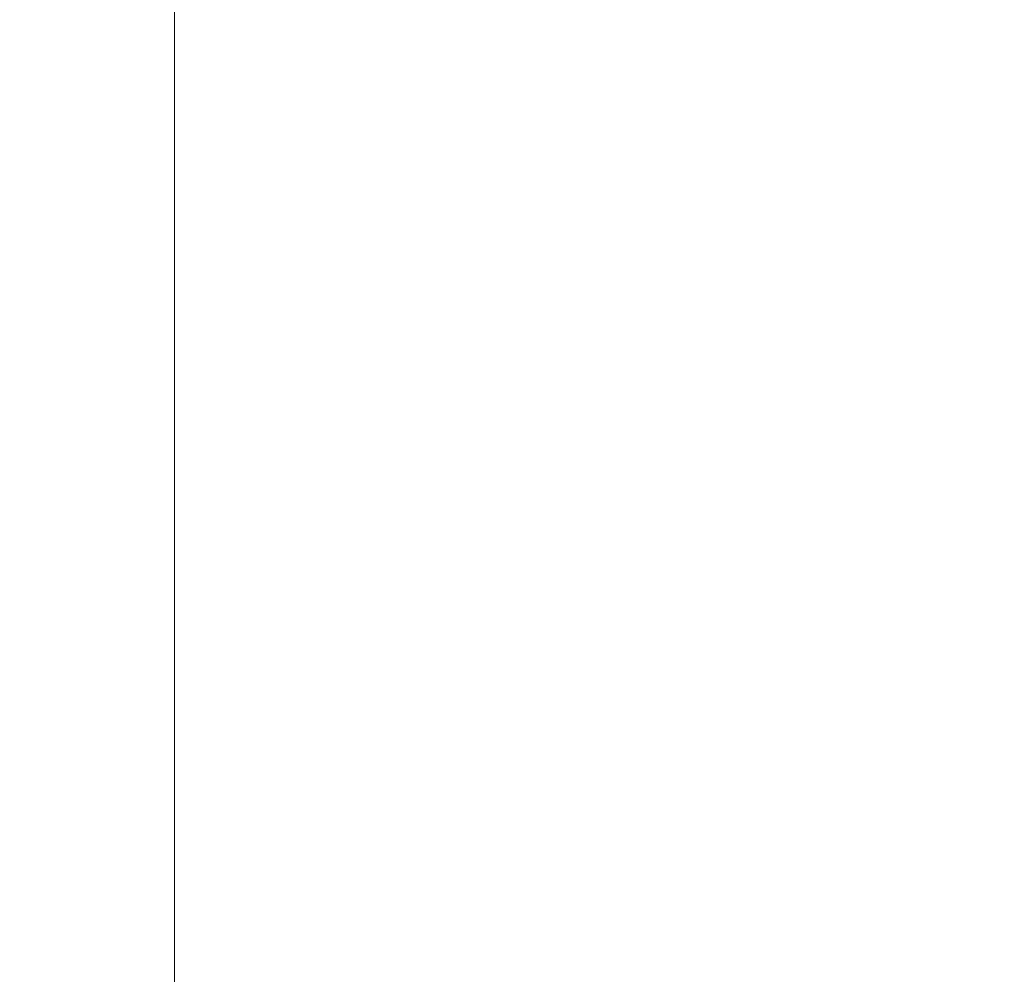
# Model space of a CAD drawing. Header units: millimetres. Extents: x -40968 to 11883, y -17757 to 4746.
# Tile 47 of 227: x -22486 to -21524, y -790 to 143. Entities that reach past the tile are written whole.
import ezdxf

# ---------------------------------------------------------------- set-up
doc = ezdxf.new("R2010")
doc.units = ezdxf.units.MM
doc.header["$MEASUREMENT"] = 0
doc.layers.add('Nuevo_06_COT_Generals', color=7, linetype='Continuous')
doc.layers.add('Nuevo_06_COT_Generals_Pluma_Nº__1', color=7, linetype='Continuous', lineweight=5)
doc.styles.add('Estilo_Generado_1', font='txt')
doc.dimstyles.new('Estilo_Generado__2', dxfattribs={"dimtxt": 100, "dimasz": 38, "dimexe": 0.18, "dimexo": 300, "dimgap": 0, "dimtad": 1, "dimlfac": 0.001, "dimzin": 0, "dimdsep": 46, "dimtxsty": 'Estilo_Generado_1', "dimblk": 'ARROWHEAD_2', "dimblk1": 'ARROWHEAD_2', "dimblk2": 'ARROWHEAD_2', "dimcen": 0.09, "dimclrd": 7, "dimclre": 7, "dimclrt": 7, "dimadec": 0, "dimazin": 0, "dimtfac": 1, "dimtdec": 4, "dimtmove": 0, "dimatfit": 3, "dimfxl": 0, "dimtolj": 1, "dimtzin": 0, "dimarcsym": 0})

# ---------------------------------------------------------------- blocks, each defined once
blk = doc.blocks.new('*D669')
at = {"layer": 'Nuevo_06_COT_Generals_Pluma_Nº__1', "color": 7, "linetype": 'Continuous', "lineweight": 5}
for p, q in [((-22334.86, 1963.55), (-22334.86, 1988)), ((-22309.86, 1949.12), (-22359.86, 1977.99)), ((-22287.06, 1963.55), (-22372.36, 1963.55)), ((-22334.86, -1193.98), (-22334.86, 1963.55)), ((-22359.86, -1179.54), (-22309.86, -1208.41)), ((-20533.93, -1193.98), (-22372.36, -1193.98)), ((-22334.86, -1218.43), (-22334.86, -1193.98))]:
    blk.add_line(p, q, dxfattribs=at)
at = {"layer": 'Nuevo_06_COT_Generals_Pluma_Nº__1', "color": 7, "lineweight": 5, "insert": (-22354.86, 247.4), "char_height": 100, "attachment_point": 7, "rotation": 90, "style": 'Estilo_Generado_1'}
blk.add_mtext('\\A1;{\\pql;\\fGotham Book|b0|i0|c0|p0;\\W1.000000;3,16}', dxfattribs=at)
blk = doc.blocks.new('ARROWHEAD_2')
at = {"color": 0, "linetype": 'Continuous', "lineweight": 0}
for p, q in [((-0.378, -0.655), (0.378, 0.655)), ((0, 0), (-1, 0))]:
    blk.add_line(p, q, dxfattribs=at)

msp = doc.modelspace()

# ---------------------------------------------------------------- dimensions: what is measured, and where the dimension line sits
at = {"layer": 'Nuevo_06_COT_Generals', "color": 7, "linetype": 'Continuous', "lineweight": 5}
dim = msp.add_linear_dim(base=(-22334.863, 1963.555), p1=(-20233.931, -1193.976), p2=(-21987.064, 1963.555), angle=90, dimstyle='Estilo_Generado__2', dxfattribs=at)
dim.commit()
dim.dimension.update_dxf_attribs({"geometry": '*D669', "text_midpoint": (-22404.863, 376.862), "dimtype": 160, "text_rotation": 90})

doc.saveas('drawing.dxf')
